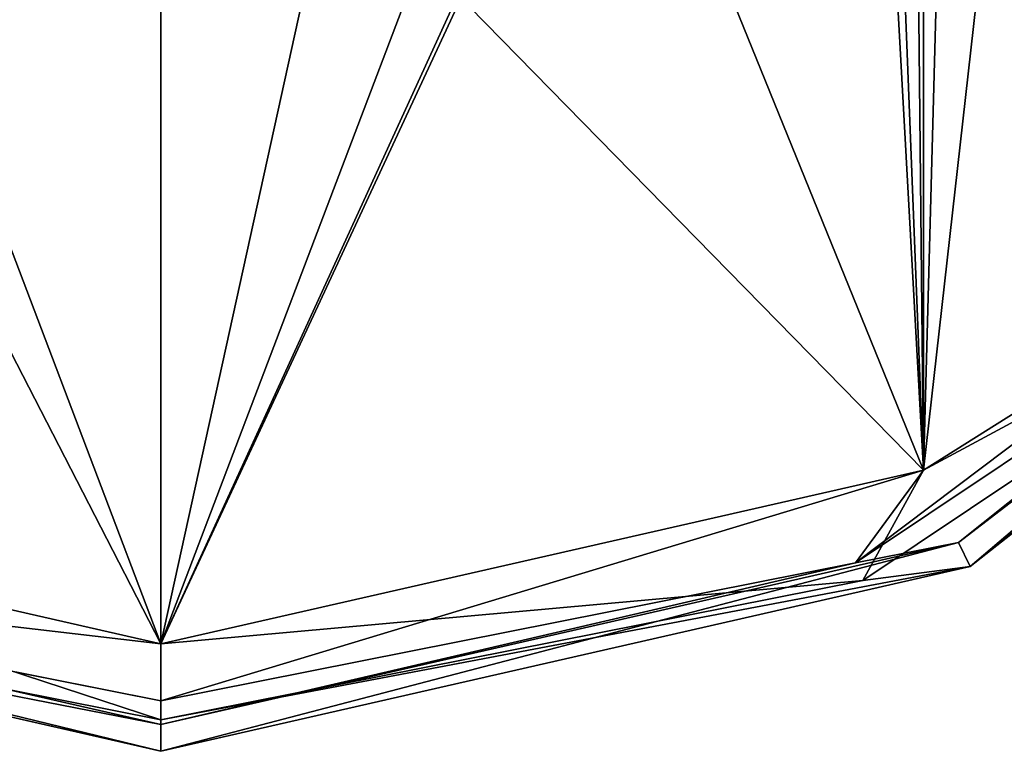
# Model space of a CAD drawing. Header units: millimetres. Extents: x -143 to 143, y -35 to 35.
# Tile 57 of 176: x -78 to -59, y -35 to -21. Entities that reach past the tile are written whole.
import ezdxf

# ---------------------------------------------------------------- set-up
doc = ezdxf.new("R2010")
doc.units = ezdxf.units.MM
doc.header["$LTSCALE"] = 65.185185
for name, color, linetype in [('610', 7, 'CONTINUOUS'), ('611', 7, 'CONTINUOUS'), ('612', 7, 'CONTINUOUS'), ('613', 7, 'CONTINUOUS'), ('614', 7, 'CONTINUOUS'), ('615', 7, 'CONTINUOUS'), ('621', 7, 'CONTINUOUS'), ('622', 7, 'CONTINUOUS'), ('623', 7, 'CONTINUOUS'), ('624', 7, 'CONTINUOUS'), ('625', 7, 'CONTINUOUS')]:
    doc.layers.add(name, color=color, linetype=linetype)

msp = doc.modelspace()

# ---------------------------------------------------------------- linework, layer by layer
at = {"layer": '610', "color": 7, "linetype": 'CONTINUOUS', "true_color": 0xe0f2ff}
for points in [[(-75, -32.75, -54.5), (-89.205, -29.509, -54.5), (-75, -34.164, -55.086), (-75, -32.75, -54.5)], [(-75, -34.164, -55.086), (-89.205, -29.509, -54.5), (-88.074, -31.564, -55.086), (-75, -34.164, -55.086)], [(-75, -34.75, -56.5), (-88.074, -31.564, -55.086), (-90.077, -31.309, -56.5), (-75, -34.75, -56.5)], [(-75, -34.164, -55.086), (-88.074, -31.564, -55.086), (-75, -34.75, -56.5), (-75, -34.164, -55.086)]]:
    msp.add_3dface(points, dxfattribs=at)
at = {"layer": '611', "color": 7, "linetype": 'CONTINUOUS', "true_color": 0xe0f2ff}
for points in [[(-75, -34.75, -79.5), (-90.077, -31.309, -56.5), (-90.078, -31.309, -79.5), (-75, -34.75, -79.5)], [(-75, -34.75, -56.5), (-90.077, -31.309, -56.5), (-75, -34.75, -79.5), (-75, -34.75, -56.5)]]:
    msp.add_3dface(points, dxfattribs=at)
at = {"layer": '612', "color": 7, "linetype": 'CONTINUOUS', "true_color": 0xe0f2ff}
for points in [[(-48.222, -21.354, -79.5), (-59.922, -31.309, -79.5), (-60.139, -30.858, -79.5), (-48.222, -21.354, -79.5)], [(-47.831, -21.666, -79.5), (-59.922, -31.309, -79.5), (-48.222, -21.354, -79.5), (-47.831, -21.666, -79.5)], [(-75, -34.25, -79.5), (-90.078, -31.309, -79.5), (-89.861, -30.858, -79.5), (-75, -34.25, -79.5)], [(-59.922, -31.309, -79.5), (-75, -34.75, -79.5), (-60.139, -30.858, -79.5), (-59.922, -31.309, -79.5)], [(-60.139, -30.858, -79.5), (-75, -34.75, -79.5), (-75, -34.25, -79.5), (-60.139, -30.858, -79.5)], [(-75, -34.75, -79.5), (-90.078, -31.309, -79.5), (-75, -34.25, -79.5), (-75, -34.75, -79.5)]]:
    msp.add_3dface(points, dxfattribs=at)
at = {"layer": '613', "color": 7, "linetype": 'CONTINUOUS', "true_color": 0xe0f2ff}
for points in [[(-75, -34.25, -79.5), (-89.861, -30.858, -79.5), (-75, -34.25, -56.5), (-75, -34.25, -79.5)], [(-75, -34.25, -56.5), (-89.861, -30.858, -79.5), (-89.861, -30.858, -56.5), (-75, -34.25, -56.5)]]:
    msp.add_3dface(points, dxfattribs=at)
at = {"layer": '614', "color": 7, "linetype": 'CONTINUOUS', "true_color": 0xe0f2ff}
for points in [[(-75, -32.75, -55), (-87.939, -31.237, -55.439), (-89.205, -29.509, -55), (-75, -32.75, -55)], [(-75, -34.25, -56.5), (-89.861, -30.858, -56.5), (-75, -33.811, -55.439), (-75, -34.25, -56.5)], [(-75, -33.811, -55.439), (-89.861, -30.858, -56.5), (-87.939, -31.237, -55.439), (-75, -33.811, -55.439)], [(-75, -33.811, -55.439), (-87.939, -31.237, -55.439), (-75, -32.75, -55), (-75, -33.811, -55.439)]]:
    msp.add_3dface(points, dxfattribs=at)
at = {"layer": '615', "color": 7, "linetype": 'CONTINUOUS', "true_color": 0xe0f2ff}
for points in [[(-60.795, 29.509, -55), (-60.795, -29.509, -55), (-61.1, 0, -55), (-60.795, 29.509, -55)], [(-54.584, 25.607, -55), (-60.795, -29.509, -55), (-60.795, 29.509, -55), (-54.584, 25.607, -55)], [(-54.584, -25.607, -55), (-60.795, -29.509, -55), (-54.584, 25.607, -55), (-54.584, -25.607, -55)], [(-61.1, 0, -55), (-60.795, -29.509, -55), (-61.781, -4.297, -55), (-61.1, 0, -55)], [(-60.795, -29.509, -55), (-75, -32.75, -55), (-61.781, -4.297, -55), (-60.795, -29.509, -55)], [(-61.781, -4.297, -55), (-75, -32.75, -55), (-63.757, -8.173, -55), (-61.781, -4.297, -55)], [(-63.757, -8.173, -55), (-75, -32.75, -55), (-66.834, -11.248, -55), (-63.757, -8.173, -55)], [(-66.834, -11.248, -55), (-75, -32.75, -55), (-70.71, -13.221, -55), (-66.834, -11.248, -55)], [(-75, -13.9, -55), (-89.205, -29.509, -55), (-79.29, -13.221, -55), (-75, -13.9, -55)], [(-70.71, -13.221, -55), (-75, -32.75, -55), (-75, -13.9, -55), (-70.71, -13.221, -55)], [(-75, -32.75, -55), (-89.205, -29.509, -55), (-75, -13.9, -55), (-75, -32.75, -55)]]:
    msp.add_3dface(points, dxfattribs=at)
at = {"layer": '621', "color": 7, "linetype": 'CONTINUOUS', "true_color": 0xe0f2ff}
for points in [[(-54.584, 25.607, -54.5), (-60.795, 29.509, -54.5), (-54.584, -25.607, -54.5), (-54.584, 25.607, -54.5)], [(-54.584, -25.607, -54.5), (-60.795, 29.509, -54.5), (-60, 0, -54.5), (-54.584, -25.607, -54.5)], [(-62.01, -7.5, -54.5), (-60.795, -29.509, -54.5), (-60, 0, -54.5), (-62.01, -7.5, -54.5)], [(-60.795, -29.509, -54.5), (-54.584, -25.607, -54.5), (-60, 0, -54.5), (-60.795, -29.509, -54.5)], [(-87.99, -7.5, -54.5), (-89.205, -29.509, -54.5), (-75, -32.75, -54.5), (-87.99, -7.5, -54.5)], [(-87.99, -7.5, -54.5), (-75, -32.75, -54.5), (-82.5, -12.99, -54.5), (-87.99, -7.5, -54.5)], [(-60.795, -29.509, -54.5), (-62.01, -7.5, -54.5), (-67.5, -12.99, -54.5), (-60.795, -29.509, -54.5)], [(-75, -32.75, -54.5), (-75, -15, -54.5), (-82.5, -12.99, -54.5), (-75, -32.75, -54.5)], [(-75, -15, -54.5), (-60.795, -29.509, -54.5), (-67.5, -12.99, -54.5), (-75, -15, -54.5)], [(-75, -15, -54.5), (-75, -32.75, -54.5), (-60.795, -29.509, -54.5), (-75, -15, -54.5)]]:
    msp.add_3dface(points, dxfattribs=at)
at = {"layer": '622', "color": 7, "linetype": 'CONTINUOUS', "true_color": 0xe0f2ff}
for points in [[(-47.831, -21.666, -56.5), (-50.842, -24.158, -55.086), (-59.923, -31.309, -56.5), (-47.831, -21.666, -56.5)], [(-50.842, -24.158, -55.086), (-60.795, -29.509, -54.5), (-61.926, -31.564, -55.086), (-50.842, -24.158, -55.086)], [(-50.842, -24.158, -55.086), (-61.926, -31.564, -55.086), (-59.923, -31.309, -56.5), (-50.842, -24.158, -55.086)], [(-54.584, -25.607, -54.5), (-60.795, -29.509, -54.5), (-50.842, -24.158, -55.086), (-54.584, -25.607, -54.5)], [(-60.795, -29.509, -54.5), (-75, -32.75, -54.5), (-61.926, -31.564, -55.086), (-60.795, -29.509, -54.5)], [(-75, -34.164, -55.086), (-75, -34.75, -56.5), (-59.923, -31.309, -56.5), (-75, -34.164, -55.086)], [(-61.926, -31.564, -55.086), (-75, -34.164, -55.086), (-59.923, -31.309, -56.5), (-61.926, -31.564, -55.086)], [(-75, -32.75, -54.5), (-75, -34.164, -55.086), (-61.926, -31.564, -55.086), (-75, -32.75, -54.5)]]:
    msp.add_3dface(points, dxfattribs=at)
at = {"layer": '623', "color": 7, "linetype": 'CONTINUOUS', "true_color": 0xe0f2ff}
for points in [[(-59.922, -31.309, -79.5), (-47.831, -21.666, -79.5), (-59.923, -31.309, -56.5), (-59.922, -31.309, -79.5)], [(-47.831, -21.666, -79.5), (-47.831, -21.666, -56.5), (-59.923, -31.309, -56.5), (-47.831, -21.666, -79.5)], [(-75, -34.75, -56.5), (-75, -34.75, -79.5), (-59.922, -31.309, -79.5), (-75, -34.75, -56.5)], [(-75, -34.75, -56.5), (-59.922, -31.309, -79.5), (-59.923, -31.309, -56.5), (-75, -34.75, -56.5)]]:
    msp.add_3dface(points, dxfattribs=at)
at = {"layer": '624', "color": 7, "linetype": 'CONTINUOUS', "true_color": 0xe0f2ff}
for points in [[(-48.222, -21.354, -79.5), (-60.139, -30.858, -79.5), (-48.222, -21.355, -56.5), (-48.222, -21.354, -79.5)], [(-48.222, -21.355, -56.5), (-60.139, -30.858, -79.5), (-60.139, -30.858, -56.5), (-48.222, -21.355, -56.5)], [(-60.139, -30.858, -79.5), (-75, -34.25, -79.5), (-60.139, -30.858, -56.5), (-60.139, -30.858, -79.5)], [(-75, -34.25, -79.5), (-75, -34.25, -56.5), (-60.139, -30.858, -56.5), (-75, -34.25, -79.5)]]:
    msp.add_3dface(points, dxfattribs=at)
at = {"layer": '625', "color": 7, "linetype": 'CONTINUOUS', "true_color": 0xe0f2ff}
for points in [[(-48.222, -21.355, -56.5), (-60.139, -30.858, -56.5), (-51.092, -23.908, -55.439), (-48.222, -21.355, -56.5)], [(-54.584, -25.607, -55), (-51.092, -23.908, -55.439), (-62.061, -31.237, -55.439), (-54.584, -25.607, -55)], [(-51.092, -23.908, -55.439), (-60.139, -30.858, -56.5), (-62.061, -31.237, -55.439), (-51.092, -23.908, -55.439)], [(-60.795, -29.509, -55), (-54.584, -25.607, -55), (-62.061, -31.237, -55.439), (-60.795, -29.509, -55)], [(-75, -33.811, -55.439), (-75, -32.75, -55), (-60.795, -29.509, -55), (-75, -33.811, -55.439)], [(-75, -33.811, -55.439), (-60.795, -29.509, -55), (-62.061, -31.237, -55.439), (-75, -33.811, -55.439)], [(-60.139, -30.858, -56.5), (-75, -34.25, -56.5), (-62.061, -31.237, -55.439), (-60.139, -30.858, -56.5)], [(-75, -34.25, -56.5), (-75, -33.811, -55.439), (-62.061, -31.237, -55.439), (-75, -34.25, -56.5)]]:
    msp.add_3dface(points, dxfattribs=at)

doc.saveas('drawing.dxf')
